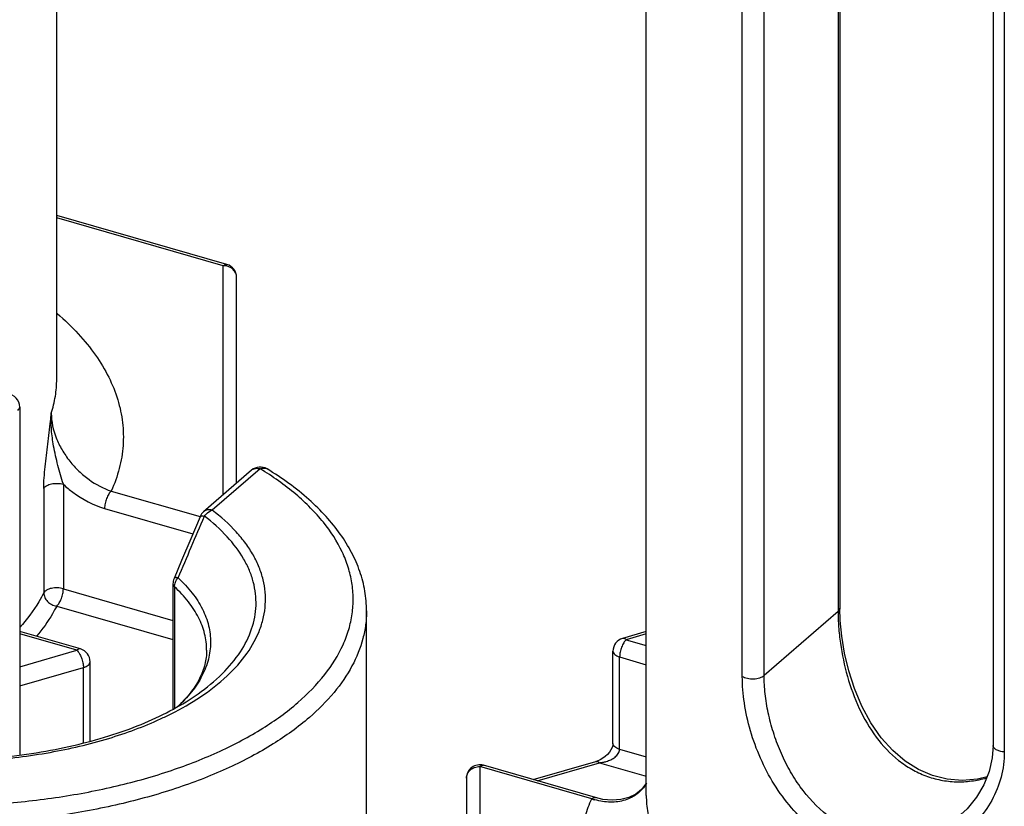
# Model space of a CAD drawing. Header units: millimetres. Extents: x 0 to 420, y 0 to 297.
# Tile 16 of 85: x 93.51 to 100.9, y 88.17 to 94.08. Entities that reach past the tile are written whole.
import ezdxf

# ---------------------------------------------------------------- set-up
doc = ezdxf.new("R2010")
doc.units = ezdxf.units.MM
doc.header["$LTSCALE"] = 23.1
doc.layers.add('0000434254_2_KÖRPERKANTE', color=7, linetype='CONTINUOUS')

msp = doc.modelspace()

# ---------------------------------------------------------------- linework, layer by layer
at = {"layer": '0000434254_2_KÖRPERKANTE', "color": 7, "linetype": 'Continuous'}
for p, q in [((93.7865, 91.3779), (93.7865, 100.1248)), ((98.2118, 88.2529), (98.2118, 96.9998)), ((99.6648, 96.2045), (99.6648, 89.6586)), ((100.8153, 95.4698), (100.8153, 88.6282)), ((95.0642, 92.239), (93.7865, 92.6078)), ((95.1365, 90.5975), (95.1365, 92.1429)), ((93.5083, 91.1686), (93.5083, 88.5559)), ((95.2481, 90.6941), (94.8888, 90.3829)), ((94.6589, 89.8425), (94.6589, 88.9006)), ((96.1118, 80.8917), (96.1118, 89.6386)), ((93.9642, 89.3522), (93.5083, 89.4838)), ((98.2118, 89.4828), (98.0341, 89.4315)), ((97.9618, 88.6426), (97.9618, 89.3355)), ((94.0365, 88.6602), (94.0365, 89.2562)), ((97.8301, 88.2362), (96.9896, 88.4789)), ((97.3618, 88.3714), (97.8341, 88.5078)), ((96.8618, 88.3828), (96.8618, 84.8899))]:
    msp.add_line(p, q, dxfattribs=at)
at = {"layer": '0000434254_2_KÖRPERKANTE', "color": 9, "linetype": 'Continuous'}
for p, q in [((99.6514, 96.1795), (99.6514, 89.6336)), ((98.9326, 89.1466), (98.9326, 95.9882)), ((99.0967, 89.1532), (99.0967, 95.9948)), ((100.8993, 95.4204), (100.8993, 88.5788)), ((95.0365, 92.2295), (93.7865, 92.5904)), ((95.0365, 90.5109), (95.0365, 92.2295)), ((95.3136, 90.7052), (94.9542, 90.3939)), ((93.6891, 90.558), (93.6891, 89.7737)), ((93.836, 90.589), (93.836, 89.8048)), ((94.1959, 90.538), (94.8619, 90.3458)), ((94.1459, 90.4081), (94.8083, 90.2169)), ((93.836, 89.8048), (94.6589, 89.5672)), ((94.6709, 89.8187), (94.6709, 88.9069)), ((93.7861, 89.6749), (94.6589, 89.4229)), ((99.6514, 89.6336), (99.0967, 89.1532)), ((93.9365, 89.3428), (93.5083, 89.4664)), ((98.2118, 89.4654), (98.0618, 89.4221)), ((98.0618, 89.4221), (98.2118, 89.3788)), ((93.5083, 89.2192), (93.9365, 89.3428)), ((98.0118, 88.5993), (98.0118, 89.2922)), ((98.0118, 89.2922), (98.2118, 89.2344)), ((93.5083, 89.0748), (93.9865, 89.2129)), ((93.9865, 88.6464), (93.9865, 89.2129)), ((98.0118, 88.5993), (98.2118, 88.5416)), ((97.3921, 88.3627), (97.8618, 88.4983)), ((97.8618, 88.4983), (98.2118, 88.3973)), ((96.9618, 88.4694), (96.9618, 86.5353)), ((97.8024, 88.2268), (96.9618, 88.4694))]:
    msp.add_line(p, q, dxfattribs=at)
at = {"layer": '0000434254_2_KÖRPERKANTE', "color": 7, "linetype": 'Continuous'}
for points in [[(94.8619, 90.3456), (94.7927, 90.1795), (94.7238, 90.0157), (94.6669, 89.8818)], [(100.7701, 88.3922), (100.6992, 88.3747), (100.5826, 88.3651), (100.4692, 88.3743), (100.3597, 88.4016), (100.2549, 88.4467), (100.1554, 88.5092), (100.062, 88.589), (99.9759, 88.6855), (99.8982, 88.7976), (99.8308, 88.9224), (99.7752, 89.0547), (99.7319, 89.189), (99.7002, 89.3214), (99.6791, 89.4483), (99.6677, 89.5663), (99.6648, 89.6586)], [(97.9618, 88.6427), (97.9617, 88.6397), (97.9599, 88.6273), (97.9548, 88.6117), (97.9462, 88.5945), (97.9346, 88.5772), (97.9202, 88.5606), (97.9036, 88.5452), (97.8852, 88.5317), (97.8654, 88.5202), (97.8442, 88.511), (97.8341, 88.5078)], [(100.8153, 88.6282), (100.809, 88.5362), (100.7861, 88.4326), (100.7464, 88.3325), (100.6905, 88.2384), (100.6195, 88.1528), (100.5733, 88.1091)], [(98.2118, 88.3452), (98.2094, 88.3402), (98.1756, 88.2974), (98.1325, 88.2627), (98.0804, 88.237), (98.0206, 88.2215), (97.955, 88.2169), (97.8865, 88.2233), (97.8301, 88.2362)]]:
    msp.add_lwpolyline(points, dxfattribs=at)
at = {"layer": '0000434254_2_KÖRPERKANTE', "color": 9, "linetype": 'Continuous'}
for centre, radius, start, end in [((95.0365, 92.1141), 0.1154, 84.43496, 90.00015), ((58.9878, 105.4841), 38.9666, 336.40493, 337.14468), ((94.8666, 90.3437), 0.00518, 147.37684, 157.39755), ((97.9679, 88.7324), 0.532, 251.87858, 254.50964)]:
    msp.add_arc(centre, radius, start, end, dxfattribs=at)
at = {"layer": '0000434254_2_KÖRPERKANTE', "color": 7, "linetype": 'Continuous'}
for centre, start, end in [((95.0365, 92.1429), 0, 73.89794), ((93.4083, 91.1686), 0, 85.36106), ((95.3136, 90.6186), 58.4879, 130.89339), ((94.9542, 90.3073), 130.89475, 157.48462), ((94.7589, 89.8425), 156.87277, 179.99929), ((98.0618, 89.3355), 106.1017, 180), ((93.9365, 89.2562), 359.99606, 73.89789), ((96.9618, 88.3828), 73.9045, 180)]:
    msp.add_arc(centre, 0.1, start, end, dxfattribs=at)
at = {"layer": '0000434254_2_KÖRPERKANTE', "color": 9, "linetype": 'Continuous'}
for points, knots in [([(95.0365, 92.2295), (95.0388, 92.2315), (95.0434, 92.2349), (95.0506, 92.2385), (95.0576, 92.2401), (95.0622, 92.2396), (95.0642, 92.239)], [0, 0, 0, 0, 0.298695, 0.559512, 0.788843, 1, 1, 1, 1]), ([(95.1365, 92.1429), (95.1365, 92.1534), (95.1318, 92.1751), (95.1121, 92.2025), (95.0828, 92.2218), (95.0596, 92.2278), (95.0477, 92.229)], [0, 0, 0, 0, 0.234304, 0.477614, 0.733768, 1, 1, 1, 1]), ([(93.79, 91.8706), (93.8456, 91.8225), (93.9483, 91.724), (94.079, 91.5639), (94.1795, 91.3979), (94.2487, 91.2272), (94.2856, 91.0536), (94.2896, 90.8787), (94.2606, 90.7045), (94.2206, 90.5928), (94.1959, 90.538)], [0, 0, 0, 0, 0.146662, 0.283478, 0.41162, 0.532838, 0.649453, 0.76423, 0.880133, 1, 1, 1, 1]), ([(93.7452, 91.1217), (93.7587, 91.1633), (93.7794, 91.248), (93.7865, 91.3349), (93.7865, 91.3779)], [0, 0, 0, 0, 0.50469, 1, 1, 1, 1]), ([(93.4949, 91.1436), (93.4989, 91.147), (93.5055, 91.1543), (93.5083, 91.1641), (93.5083, 91.1686)], [0, 0, 0, 0, 0.53924, 1, 1, 1, 1]), ([(93.719, 90.8903), (93.7262, 90.948), (93.7357, 91.025), (93.7434, 91.1023), (93.7452, 91.1217)], [0, 0, 0, 0, 0.74937, 1, 1, 1, 1]), ([(93.7629, 90.876), (93.7556, 90.9168), (93.7447, 90.9984), (93.7433, 91.0809), (93.7452, 91.1217)], [0, 0, 0, 0, 0.503409, 1, 1, 1, 1]), ([(93.7452, 91.1217), (93.7452, 91.0591), (93.767, 90.9626), (93.8244, 90.8457), (93.8819, 90.7618), (93.9502, 90.6868), (94.05, 90.6036), (94.1363, 90.5575), (94.1959, 90.538)], [0, 0, 0, 0, 0.240816, 0.369733, 0.500561, 0.6309, 0.758721, 1, 1, 1, 1]), ([(93.6891, 90.558), (93.6891, 90.5843), (93.6914, 90.6386), (93.7012, 90.7495), (93.7119, 90.8338), (93.719, 90.8903)], [0, 0, 0, 0, 0.236406, 0.488539, 1, 1, 1, 1]), ([(93.836, 90.589), (93.8287, 90.6122), (93.8147, 90.6592), (93.7886, 90.7544), (93.7717, 90.8271), (93.7629, 90.876)], [0, 0, 0, 0, 0.245743, 0.496768, 1, 1, 1, 1]), ([(92.4153, 88.1952), (92.5703, 88.1826), (92.8814, 88.1694), (93.3459, 88.1845), (93.8006, 88.2341), (94.2354, 88.3171), (94.6405, 88.4315), (95.007, 88.5749), (95.327, 88.7441), (95.5934, 88.9359), (95.8006, 89.1466), (95.9221, 89.3398), (95.9812, 89.4975), (96.0069, 89.6148), (96.0148, 89.7329), (96.0046, 89.8509), (95.9765, 89.968), (95.9143, 90.1255), (95.8168, 90.2754), (95.6921, 90.414), (95.5388, 90.5551), (95.4071, 90.6478), (95.3136, 90.7052)], [0, 0, 0, 0, 0.084736, 0.169565, 0.253047, 0.333792, 0.410531, 0.482177, 0.547913, 0.607298, 0.660413, 0.708045, 0.730342, 0.751969, 0.77326, 0.794575, 0.81627, 0.838677, 0.886627, 0.912655, 0.940195, 1, 1, 1, 1]), ([(95.2481, 90.6941), (95.2522, 90.6977), (95.2615, 90.7036), (95.2837, 90.7103), (95.302, 90.7085), (95.3136, 90.7052)], [0, 0, 0, 0, 0.234035, 0.475904, 1, 1, 1, 1]), ([(95.3136, 90.7052), (95.3224, 90.7088), (95.3364, 90.712), (95.3544, 90.7094), (95.3623, 90.706), (95.3658, 90.7038)], [0, 0, 0, 0, 0.529171, 0.769121, 1, 1, 1, 1]), ([(93.6891, 90.558), (93.6935, 90.5667), (93.7067, 90.5775), (93.7276, 90.5868), (93.7549, 90.5944), (93.7919, 90.5973), (93.8219, 90.5931), (93.836, 90.589)], [0, 0, 0, 0, 0.184836, 0.302535, 0.434119, 0.720103, 1, 1, 1, 1]), ([(93.836, 90.589), (93.8588, 90.5677), (93.9508, 90.4904), (94.0604, 90.4328), (94.1459, 90.4081)], [0, 0, 0, 0, 0.259467, 1, 1, 1, 1]), ([(94.1959, 90.538), (94.1883, 90.5315), (94.1746, 90.5136), (94.1593, 90.4817), (94.1488, 90.4456), (94.1459, 90.4204), (94.1459, 90.4081)], [0, 0, 0, 0, 0.211136, 0.468382, 0.742541, 1, 1, 1, 1]), ([(94.8648, 88.9926), (94.9355, 89.0397), (95.0634, 89.1383), (95.2175, 89.3094), (95.3034, 89.4654), (95.3411, 89.5919), (95.3544, 89.6859), (95.3532, 89.7801), (95.3375, 89.8739), (95.3074, 89.9668), (95.2632, 90.058), (95.2053, 90.147), (95.1076, 90.2657), (95.0186, 90.3448), (94.9542, 90.3939)], [0, 0, 0, 0, 0.147937, 0.279958, 0.398607, 0.454505, 0.509094, 0.563288, 0.618031, 0.674228, 0.732681, 0.794058, 0.858868, 1, 1, 1, 1]), ([(94.9542, 90.3939), (94.9427, 90.3973), (94.9244, 90.3991), (94.9022, 90.3924), (94.8928, 90.3865), (94.8888, 90.3829)], [0, 0, 0, 0, 0.524096, 0.765965, 1, 1, 1, 1]), ([(94.8951, 90.3492), (94.8989, 90.3545), (94.915, 90.3735), (94.9367, 90.3882), (94.9542, 90.3939)], [0, 0, 0, 0, 0.261766, 1, 1, 1, 1]), ([(94.8475, 89.0154), (94.912, 89.0611), (95.0286, 89.1563), (95.1673, 89.3205), (95.2428, 89.4692), (95.2744, 89.5893), (95.2844, 89.6785), (95.2809, 89.7678), (95.2639, 89.8567), (95.2337, 89.9446), (95.1746, 90.0626), (95.066, 90.2053), (94.9562, 90.3025), (94.8951, 90.3492)], [0, 0, 0, 0, 0.145952, 0.276515, 0.394458, 0.450319, 0.505072, 0.559609, 0.614833, 0.671602, 0.730671, 0.857874, 1, 1, 1, 1]), ([(94.8623, 90.3464), (94.8631, 90.3478), (94.8668, 90.35), (94.874, 90.3511), (94.8837, 90.3509), (94.891, 90.3499), (94.8951, 90.3492)], [0, 0, 0, 0, 0.142721, 0.351215, 0.637779, 1, 1, 1, 1]), ([(94.6967, 89.8869), (94.6929, 89.8874), (94.686, 89.888), (94.676, 89.8877), (94.6683, 89.8851), (94.6669, 89.8818)], [0, 0, 0, 0, 0.36399, 0.649937, 1, 1, 1, 1]), ([(94.6709, 89.8187), (94.6709, 89.8306), (94.6761, 89.8553), (94.6887, 89.8769), (94.6967, 89.8869)], [0, 0, 0, 0, 0.481444, 1, 1, 1, 1]), ([(94.6967, 89.8869), (94.735, 89.8515), (94.8037, 89.7784), (94.8827, 89.6569), (94.9308, 89.5303), (94.9465, 89.4008), (94.9291, 89.2714), (94.8794, 89.145), (94.7989, 89.0238), (94.7292, 88.951), (94.6905, 88.9157)], [0, 0, 0, 0, 0.139624, 0.267205, 0.385641, 0.499135, 0.612763, 0.731572, 0.859712, 1, 1, 1, 1]), ([(93.836, 89.8048), (93.8219, 89.8089), (93.7919, 89.813), (93.7549, 89.8101), (93.7276, 89.8026), (93.7067, 89.7932), (93.6935, 89.7824), (93.6891, 89.7737)], [0, 0, 0, 0, 0.279897, 0.565881, 0.697465, 0.815164, 1, 1, 1, 1]), ([(93.786, 89.6749), (93.7936, 89.6814), (93.8074, 89.6994), (93.8227, 89.7312), (93.8331, 89.7673), (93.836, 89.7926), (93.836, 89.8048)], [0, 0, 0, 0, 0.211149, 0.468436, 0.742615, 1, 1, 1, 1]), ([(94.6589, 89.8425), (94.6589, 89.8383), (94.6614, 89.8291), (94.6673, 89.822), (94.6709, 89.8187)], [0, 0, 0, 0, 0.463922, 1, 1, 1, 1]), ([(94.9118, 89.3429), (94.9118, 89.3844), (94.901, 89.4697), (94.8534, 89.5935), (94.7758, 89.7124), (94.7084, 89.784), (94.6709, 89.8187)], [0, 0, 0, 0, 0.22735, 0.464713, 0.720364, 1, 1, 1, 1]), ([(93.6891, 89.7737), (93.6777, 89.7512), (93.6266, 89.6586), (93.5624, 89.5736), (93.5089, 89.5137)], [0, 0, 0, 0, 0.239282, 1, 1, 1, 1]), ([(93.6891, 89.7737), (93.6891, 89.7621), (93.6947, 89.7379), (93.7163, 89.707), (93.748, 89.6843), (93.7732, 89.6765), (93.786, 89.6749)], [0, 0, 0, 0, 0.232833, 0.481626, 0.740928, 1, 1, 1, 1]), ([(93.7861, 89.6749), (93.7762, 89.6553), (93.7325, 89.5752), (93.6793, 89.5006), (93.6352, 89.4473)], [0, 0, 0, 0, 0.24105, 1, 1, 1, 1]), ([(99.6648, 89.6586), (99.6648, 89.6541), (99.6619, 89.6444), (99.6553, 89.637), (99.6514, 89.6336)], [0, 0, 0, 0, 0.460777, 1, 1, 1, 1]), ([(96.1118, 89.6386), (96.1118, 89.6036), (96.1072, 89.5332), (96.0791, 89.3916), (96.0072, 89.2148), (95.8689, 89.0152), (95.7495, 88.8961), (95.6831, 88.8386)], [0, 0, 0, 0, 0.112139, 0.225699, 0.461929, 0.71807, 1, 1, 1, 1]), ([(99.6514, 89.6336), (99.6514, 89.595), (99.6546, 89.5155), (99.6724, 89.352), (99.716, 89.1444), (99.803, 88.9046), (99.9289, 88.6871), (100.0702, 88.5369), (100.2023, 88.4472), (100.3087, 88.397), (100.4211, 88.3652), (100.537, 88.3523), (100.6535, 88.3582), (100.7297, 88.3739), (100.7671, 88.3845)], [0, 0, 0, 0, 0.059632, 0.122685, 0.253968, 0.386073, 0.515066, 0.639647, 0.700574, 0.760785, 0.820573, 0.880229, 0.939994, 1, 1, 1, 1]), ([(98.0618, 89.4221), (98.0595, 89.424), (98.055, 89.4275), (98.0477, 89.4311), (98.0407, 89.4326), (98.0361, 89.4321), (98.0341, 89.4315)], [0, 0, 0, 0, 0.298632, 0.55952, 0.788859, 1, 1, 1, 1]), ([(98.0618, 89.4221), (98.0542, 89.4155), (98.0405, 89.3976), (98.0252, 89.3657), (98.0148, 89.3296), (98.0118, 89.3044), (98.0118, 89.2922)], [0, 0, 0, 0, 0.211204, 0.468565, 0.742701, 1, 1, 1, 1]), ([(93.9642, 89.3522), (93.9622, 89.3528), (93.9576, 89.3533), (93.9506, 89.3518), (93.9434, 89.3482), (93.9388, 89.3447), (93.9365, 89.3428)], [0, 0, 0, 0, 0.211155, 0.440482, 0.701303, 1, 1, 1, 1]), ([(93.9365, 89.3428), (93.9441, 89.3362), (93.9578, 89.3183), (93.9731, 89.2864), (93.9836, 89.2503), (93.9865, 89.2251), (93.9865, 89.2129)], [0, 0, 0, 0, 0.211035, 0.468231, 0.742449, 1, 1, 1, 1]), ([(97.9618, 89.3355), (97.9618, 89.331), (97.9646, 89.3212), (97.9756, 89.3091), (97.9918, 89.299), (98.0047, 89.2942), (98.0118, 89.2922)], [0, 0, 0, 0, 0.190647, 0.41375, 0.683954, 1, 1, 1, 1]), ([(93.9865, 89.2129), (93.9936, 89.2149), (94.0065, 89.2197), (94.0228, 89.2298), (94.0337, 89.2419), (94.0365, 89.2517), (94.0365, 89.2562)], [0, 0, 0, 0, 0.316037, 0.586242, 0.809351, 1, 1, 1, 1]), ([(98.9326, 89.1466), (98.9381, 89.1432), (98.9505, 89.1374), (98.979, 89.1294), (99.0177, 89.1266), (99.0556, 89.1323), (99.0816, 89.1426), (99.0923, 89.1494), (99.0967, 89.1532)], [0, 0, 0, 0, 0.112117, 0.23844, 0.514, 0.781602, 0.898867, 1, 1, 1, 1]), ([(100.8993, 88.5788), (100.8993, 88.5156), (100.8832, 88.389), (100.8119, 88.212), (100.7002, 88.0576), (100.556, 87.9323), (100.3867, 87.8412), (100.2002, 87.7889), (100.0045, 87.779), (99.8083, 87.8133), (99.6202, 87.8909), (99.4474, 88.0079), (99.2953, 88.1582), (99.1671, 88.3347), (99.0649, 88.5298), (98.9902, 88.7353), (98.9441, 88.9419), (98.9326, 89.0798), (98.9326, 89.1466)], [0, 0, 0, 0, 0.058846, 0.117259, 0.175753, 0.23453, 0.293644, 0.353175, 0.413334, 0.474477, 0.537025, 0.601303, 0.667392, 0.735029, 0.803534, 0.871728, 0.9379, 1, 1, 1, 1]), ([(100.5733, 88.1091), (100.5398, 88.0801), (100.4677, 88.0277), (100.3477, 87.9685), (100.2186, 87.9306), (100.084, 87.916), (99.9476, 87.9261), (99.8135, 87.9611), (99.6853, 88.0202), (99.5252, 88.1292), (99.39, 88.2762), (99.2831, 88.4456), (99.2161, 88.583), (99.1635, 88.7258), (99.1255, 88.8705), (99.1023, 89.0131), (99.0967, 89.1074), (99.0967, 89.1532)], [0, 0, 0, 0, 0.058299, 0.116798, 0.175529, 0.234607, 0.294242, 0.354715, 0.416312, 0.479244, 0.608934, 0.675613, 0.742839, 0.80991, 0.875893, 0.939652, 1, 1, 1, 1]), ([(94.5658, 88.8273), (94.5928, 88.8397), (94.6955, 88.8892), (94.7947, 88.9459), (94.8648, 88.9926)], [0, 0, 0, 0, 0.260899, 1, 1, 1, 1]), ([(95.6831, 88.8386), (95.5981, 88.7649), (95.4048, 88.6258), (95.0746, 88.4512), (94.6963, 88.3032), (94.2781, 88.1851), (93.8293, 88.0994), (93.3599, 88.0482), (92.8805, 88.0326), (92.5592, 88.0462), (92.3993, 88.0592)], [0, 0, 0, 0, 0.097787, 0.206029, 0.324004, 0.450365, 0.583324, 0.720788, 0.86047, 1, 1, 1, 1]), ([(92.7774, 88.5063), (92.9395, 88.5019), (93.2611, 88.5089), (93.7301, 88.5666), (94.1673, 88.6689), (94.4399, 88.7693), (94.5658, 88.8273)], [0, 0, 0, 0, 0.265803, 0.52591, 0.772804, 1, 1, 1, 1]), ([(98.0118, 88.5993), (98.0047, 88.6014), (97.9918, 88.6062), (97.9756, 88.6163), (97.9646, 88.6284), (97.9618, 88.6382), (97.9618, 88.6426)], [0, 0, 0, 0, 0.316046, 0.58625, 0.809353, 1, 1, 1, 1]), ([(100.8993, 88.5788), (100.8881, 88.5797), (100.8673, 88.5832), (100.8436, 88.5923), (100.8291, 88.6023), (100.8214, 88.6103), (100.8165, 88.619), (100.8153, 88.6252), (100.8153, 88.6282)], [0, 0, 0, 0, 0.320534, 0.599684, 0.718532, 0.822911, 0.91507, 1, 1, 1, 1]), ([(97.8618, 88.4983), (97.8701, 88.4991), (97.8865, 88.5015), (97.9149, 88.5083), (97.9461, 88.5201), (97.9729, 88.5363), (97.9912, 88.5527), (98.0023, 88.5668), (98.0099, 88.5825), (98.0118, 88.5938), (98.0118, 88.5993)], [0, 0, 0, 0, 0.127489, 0.2558, 0.448673, 0.640141, 0.734302, 0.82624, 0.914951, 1, 1, 1, 1]), ([(96.9618, 88.4694), (96.9641, 88.4714), (96.9687, 88.4749), (96.9759, 88.4784), (96.9829, 88.48), (96.9875, 88.4795), (96.9895, 88.4789)], [0, 0, 0, 0, 0.298618, 0.55951, 0.78886, 1, 1, 1, 1]), ([(97.8341, 88.5078), (97.8362, 88.5084), (97.8407, 88.5088), (97.8477, 88.5073), (97.855, 88.5037), (97.8595, 88.5003), (97.8618, 88.4983)], [0, 0, 0, 0, 0.211153, 0.440495, 0.701321, 1, 1, 1, 1]), ([(96.8618, 88.3828), (96.8618, 88.3942), (96.8673, 88.4176), (96.8901, 88.4463), (96.9232, 88.4651), (96.9489, 88.4694), (96.9618, 88.4694)], [0, 0, 0, 0, 0.233093, 0.476428, 0.733568, 1, 1, 1, 1]), ([(98.2122, 88.3438), (98.2035, 88.3285), (98.1834, 88.2999), (98.1454, 88.2638), (98.1014, 88.2357), (98.035, 88.2089), (97.9403, 88.197), (97.8641, 88.2091), (97.8258, 88.2197)], [0, 0, 0, 0, 0.12056, 0.238731, 0.356762, 0.476681, 0.727523, 1, 1, 1, 1]), ([(98.2118, 88.2529), (98.2118, 88.2094), (98.219, 88.1215), (98.2513, 87.9911), (98.3048, 87.8627), (98.3788, 87.7373), (98.4728, 87.6155), (98.6287, 87.4543), (98.8727, 87.2677), (99.222, 87.0767), (99.6278, 86.9163), (100.0795, 86.7905), (100.3973, 86.7331), (100.5613, 86.7105)], [0, 0, 0, 0, 0.043196, 0.087234, 0.132885, 0.180806, 0.231508, 0.285356, 0.403182, 0.534928, 0.679686, 0.835567, 1, 1, 1, 1]), ([(99.0618, 86.391), (98.9353, 86.443), (98.6973, 86.5542), (98.3765, 86.7518), (98.1121, 86.9701), (97.9089, 87.2059), (97.7926, 87.4183), (97.7374, 87.5905), (97.7144, 87.7186), (97.7093, 87.8473), (97.722, 87.9758), (97.7525, 88.1034), (97.784, 88.186), (97.8024, 88.2268)], [0, 0, 0, 0, 0.164326, 0.315003, 0.451618, 0.574861, 0.686849, 0.739849, 0.791587, 0.842755, 0.894076, 0.946273, 1, 1, 1, 1]), ([(97.8024, 88.2268), (97.8047, 88.2288), (97.8093, 88.2322), (97.8165, 88.2358), (97.8235, 88.2373), (97.8281, 88.2368), (97.8301, 88.2362)], [0, 0, 0, 0, 0.298575, 0.559521, 0.788879, 1, 1, 1, 1])]:
    msp.add_open_spline(points, degree=3, knots=knots, dxfattribs=at)
at = {"layer": '0000434254_2_KÖRPERKANTE', "color": 7, "linetype": 'Continuous'}
for points, knots in [([(96.1118, 89.6386), (96.1118, 89.6883), (96.1032, 89.7887), (96.0649, 89.9365), (96.0021, 90.0805), (95.9161, 90.2192), (95.8081, 90.3519), (95.6318, 90.5246), (95.4766, 90.636), (95.3658, 90.7038)], [0, 0, 0, 0, 0.109853, 0.221348, 0.336092, 0.45552, 0.580864, 0.713058, 1, 1, 1, 1]), ([(94.9118, 89.3429), (94.9118, 89.3072), (94.9023, 89.233), (94.8596, 89.1234), (94.7882, 89.0148), (94.7254, 88.9484), (94.69, 88.9158)], [0, 0, 0, 0, 0.216473, 0.448425, 0.707473, 1, 1, 1, 1]), ([(92.7775, 88.5197), (92.9775, 88.5141), (93.2765, 88.5243), (93.666, 88.5756), (93.9438, 88.6316), (94.2047, 88.7043), (94.4444, 88.7924), (94.6587, 88.8942), (94.7883, 88.9736), (94.8475, 89.0154)], [0, 0, 0, 0, 0.277911, 0.413786, 0.545342, 0.671032, 0.789457, 0.899421, 1, 1, 1, 1])]:
    msp.add_open_spline(points, degree=3, knots=knots, dxfattribs=at)

doc.saveas('drawing.dxf')
